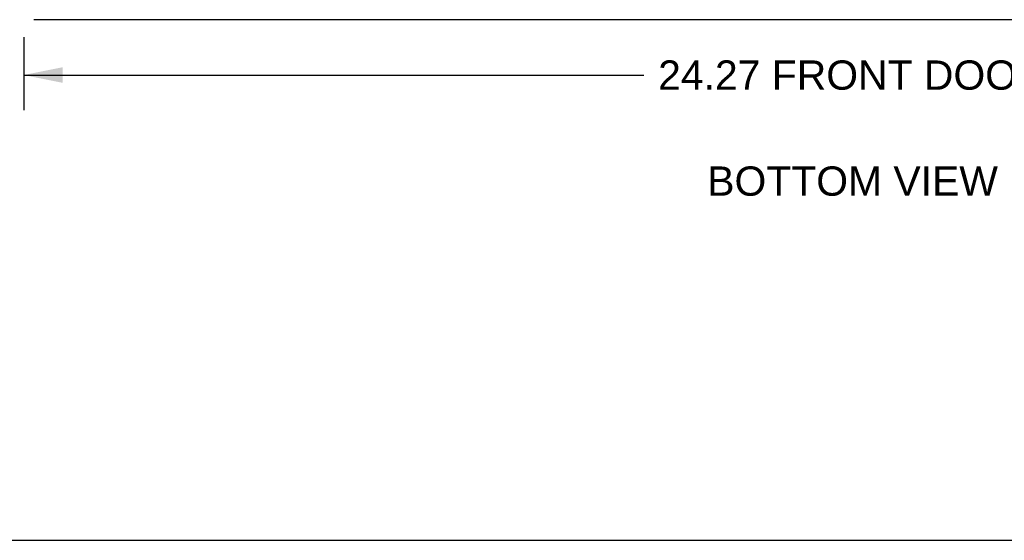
# Model space of a CAD drawing. Header units: inches. Extents: x 0 to 97.1, y 0 to 62.9.
# Tile 30 of 60: x 69.5 to 83.9, y 0 to 7.6. Entities that reach past the tile are written whole.
import ezdxf

# ---------------------------------------------------------------- set-up
doc = ezdxf.new("R2010")
doc.units = ezdxf.units.IN
doc.header["$LTSCALE"] = 5.342857
doc.header["$MEASUREMENT"] = 0
doc.layers.get('0').update_dxf_attribs({"linetype": 'CONTINUOUS'})
doc.layers.add('DIMENSIONS', color=7, linetype='CONTINUOUS')
doc.layers.add('FRONT_COVER', color=7, linetype='CONTINUOUS')
doc.styles.get("Standard").update_dxf_attribs({"font": 'arial.ttf'})
doc.dimstyles.new('DIMSTYLE_1', dxfattribs={"dimtxt": 0.428571, "dimasz": 0.571429, "dimexe": 0.09, "dimexo": 0.07, "dimgap": 0.0375, "dimtad": 0, "dimtih": 1, "dimtoh": 1, "dimzin": 4, "dimdsep": 46, "dimtxsty": 'Standard', "dimblk": '_FILLED', "dimblk1": '_FILLED', "dimblk2": '_FILLED', "dimcen": 0.09, "dimadec": 3, "dimazin": 1, "dimtfac": 1, "dimtdec": 3, "dimtofl": 0, "dimtmove": 0, "dimatfit": 3, "dimldrblk": '_FILLED', "dimfxl": 0, "dimtolj": 1, "dimtzin": 4, "dimarcsym": 0})

# ---------------------------------------------------------------- blocks, each defined once
blk = doc.blocks.new('_FILLED')
at = {"color": 0, "linetype": 'ByBlock'}
blk.add_solid([(0, 0), (-1, 0.2), (-1, -0.2)], dxfattribs=at)
blk = doc.blocks.new('*D9')
at = {"layer": 'DIMENSIONS', "color": 2, "linetype": 'Continuous'}
for p, q in [((69.555, 7.367), (69.555, 6.298)), ((93.825, 7.367), (93.825, 6.298)), ((69.555, 6.812), (78.635, 6.812)), ((93.825, 6.812), (84.745, 6.812))]:
    blk.add_line(p, q, dxfattribs=at)
at = {"layer": 'DIMENSIONS', "color": 2, "linetype": 'Continuous', "xscale": 0.5714285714, "yscale": 0.5714285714, "zscale": 0.5714285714, "rotation": 180}
blk.add_blockref('_FILLED', (69.555, 6.812), dxfattribs=at)
at = {"layer": 'DIMENSIONS', "color": 2, "linetype": 'Continuous', "xscale": 0.5714285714, "yscale": 0.5714285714, "zscale": 0.5714285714}
blk.add_blockref('_FILLED', (93.825, 6.812), dxfattribs=at)
at = {"layer": 'DIMENSIONS', "color": 2, "linetype": 'Continuous', "insert": (81.69, 7.026), "char_height": 0.42857, "width": 5.68136, "attachment_point": 2, "line_spacing_factor": 0.9}
blk.add_mtext('24.27 FRONT DOOR', dxfattribs=at)

msp = doc.modelspace()

# ---------------------------------------------------------------- linework, layer by layer
at = {"color": 7, "linetype": 'Continuous'}
msp.add_line((0, 0), (97.142857, 0), dxfattribs=at)
at = {"layer": 'FRONT_COVER', "color": 3, "linetype": 'Continuous'}
msp.add_line((93.680219, 7.622173), (69.700219, 7.622173), dxfattribs=at)

# ---------------------------------------------------------------- texts
at = {"layer": 'DIMENSIONS', "color": 2, "linetype": 'Continuous', "insert": (81.693343, 5.473737), "char_height": 0.42857143, "width": 4.24747743, "attachment_point": 2, "line_spacing_factor": 0.9}
msp.add_mtext('BOTTOM VIEW', dxfattribs=at)

# ---------------------------------------------------------------- dimensions: what is measured, and where the dimension line sits
at = {"layer": 'DIMENSIONS', "color": 2, "linetype": 'Continuous'}
dim = msp.add_linear_dim(base=(93.825219, 6.812124), p1=(69.555219, 7.437173), p2=(93.825219, 7.437173), text='<> FRONT DOOR', dimstyle='DIMSTYLE_1', dxfattribs=at)
dim.commit()
dim.dimension.update_dxf_attribs({"geometry": '*D9', "text_midpoint": (81.690219, 6.812124), "dimtype": 160})

doc.saveas('drawing.dxf')
